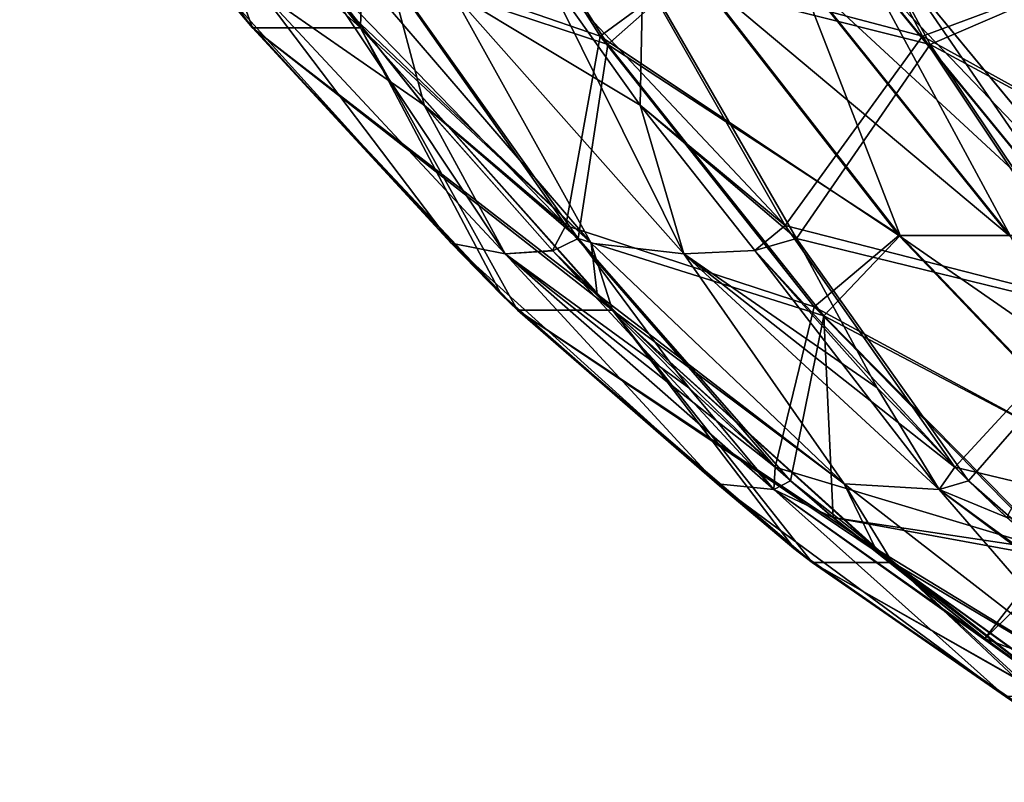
# Model space of a CAD drawing. Header units: millimetres. Extents: x -39.5 to 39.5, y -2 to 94.9.
# Tile 1 of 256: x -37.1 to -35.4, y -1.1 to 0.2. Entities that reach past the tile are written whole.
import ezdxf

# ---------------------------------------------------------------- set-up
doc = ezdxf.new("R2010")
doc.units = ezdxf.units.MM
doc.header["$LTSCALE"] = 65.185185
for name, color, linetype in [('231', 7, 'CONTINUOUS'), ('252', 7, 'CONTINUOUS'), ('253', 7, 'CONTINUOUS'), ('254', 7, 'CONTINUOUS'), ('300', 7, 'CONTINUOUS'), ('301', 7, 'CONTINUOUS'), ('306', 7, 'CONTINUOUS'), ('311', 7, 'CONTINUOUS')]:
    doc.layers.add(name, color=color, linetype=linetype)

msp = doc.modelspace()

# ---------------------------------------------------------------- linework, layer by layer
at = {"layer": '231', "linetype": 'Continuous'}
for points in [[(-36.522, 0.1909, 5.5134), (-37.0715, 0.6811, 4.1088), (-36.4997, 0.163, 5.5061), (-36.522, 0.1909, 5.5134)], [(-36.4997, 0.163, 5.5061), (-37.0715, 0.6811, 4.1088), (-36.6811, 0.163, 4.1284), (-36.4997, 0.163, 5.5061)], [(-36.6811, 0.163, 4.1284), (-37.0715, 0.6811, 4.1088), (-36.7046, 0.191, 4.1271), (-36.6811, 0.163, 4.1284)], [(-36.7039, 0.1901, -4.1271), (-36.8718, 0.6811, -5.626), (-36.6811, 0.1629, -4.1284), (-36.7039, 0.1901, -4.1271)], [(-36.6811, 0.1629, -4.1284), (-36.8718, 0.6811, -5.626), (-36.4997, 0.163, -5.5061), (-36.6811, 0.1629, -4.1284)], [(-36.4997, 0.163, -5.5061), (-36.8718, 0.6811, -5.626), (-36.522, 0.191, -5.5134), (-36.4997, 0.163, -5.5061)], [(-36.4997, 0.163, 5.5061), (-36.6811, 0.163, 4.1284), (-36.1027, -0.2842, 5.3751), (-36.4997, 0.163, 5.5061)], [(-36.1027, -0.2842, 5.3751), (-36.6811, 0.163, 4.1284), (-36.0766, -0.3107, 5.3664), (-36.1027, -0.2842, 5.3751)], [(-36.0766, -0.3107, 5.3664), (-36.6811, 0.163, 4.1284), (-36.2362, -0.3107, 4.1538), (-36.0766, -0.3107, 5.3664)], [(-36.2362, -0.3107, 4.1538), (-36.6811, 0.163, 4.1284), (-36.2638, -0.2842, 4.1521), (-36.2362, -0.3107, 4.1538)], [(-36.6811, 0.1629, -4.1284), (-36.4997, 0.163, -5.5061), (-36.263, -0.2849, -4.1522), (-36.6811, 0.1629, -4.1284)], [(-36.263, -0.2849, -4.1522), (-36.4997, 0.163, -5.5061), (-36.2362, -0.3107, -4.1538), (-36.263, -0.2849, -4.1522)], [(-36.2362, -0.3107, -4.1538), (-36.4997, 0.163, -5.5061), (-36.0766, -0.3107, -5.3664), (-36.2362, -0.3107, -4.1538)], [(-36.0766, -0.3107, -5.3664), (-36.4997, 0.163, -5.5061), (-36.1028, -0.2842, -5.3751), (-36.0766, -0.3107, -5.3664)], [(-36.0766, -0.3107, 5.3664), (-36.2362, -0.3107, 4.1538), (-35.6356, -0.7109, 5.2196), (-36.0766, -0.3107, 5.3664)], [(-35.6356, -0.7109, 5.2196), (-36.2362, -0.3107, 4.1538), (-35.6068, -0.7343, 5.21), (-35.6356, -0.7109, 5.2196)], [(-35.6068, -0.7343, 5.21), (-36.2362, -0.3107, 4.1538), (-35.742, -0.7343, 4.1832), (-35.6068, -0.7343, 5.21)], [(-35.742, -0.7343, 4.1832), (-36.2362, -0.3107, 4.1538), (-35.7723, -0.7109, 4.1815), (-35.742, -0.7343, 4.1832)], [(-36.2362, -0.3107, -4.1538), (-36.0766, -0.3107, -5.3664), (-35.7716, -0.7114, -4.1815), (-36.2362, -0.3107, -4.1538)], [(-35.7716, -0.7114, -4.1815), (-36.0766, -0.3107, -5.3664), (-35.742, -0.7343, -4.1832), (-35.7716, -0.7114, -4.1815)], [(-35.742, -0.7343, -4.1832), (-36.0766, -0.3107, -5.3664), (-35.6068, -0.7343, -5.21), (-35.742, -0.7343, -4.1832)], [(-35.6068, -0.7343, -5.21), (-36.0766, -0.3107, -5.3664), (-35.6356, -0.7109, -5.2196), (-35.6068, -0.7343, -5.21)], [(-35.6068, -0.7343, 5.21), (-35.742, -0.7343, 4.1832), (-35.1229, -1.0854, 5.0505), (-35.6068, -0.7343, 5.21)], [(-35.1229, -1.0854, 5.0505), (-35.742, -0.7343, 4.1832), (-35.0953, -1.1032, 5.0414), (-35.1229, -1.0854, 5.0505)], [(-35.0953, -1.1032, 5.0414), (-35.742, -0.7343, 4.1832), (-35.2043, -1.1032, 4.2137), (-35.0953, -1.1032, 5.0414)], [(-35.2043, -1.1032, 4.2137), (-35.742, -0.7343, 4.1832), (-35.2334, -1.0853, 4.2121), (-35.2043, -1.1032, 4.2137)], [(-35.742, -0.7343, -4.1832), (-35.6068, -0.7343, -5.21), (-35.2332, -1.0854, -4.2121), (-35.742, -0.7343, -4.1832)], [(-35.2332, -1.0854, -4.2121), (-35.6068, -0.7343, -5.21), (-35.2043, -1.1032, -4.2137), (-35.2332, -1.0854, -4.2121)], [(-35.2043, -1.1032, -4.2137), (-35.6068, -0.7343, -5.21), (-35.0953, -1.1032, -5.0414), (-35.2043, -1.1032, -4.2137)], [(-35.0953, -1.1032, -5.0414), (-35.6068, -0.7343, -5.21), (-35.123, -1.0853, -5.0505), (-35.0953, -1.1032, -5.0414)]]:
    msp.add_3dface(points, dxfattribs=at)
at = {"layer": '252', "linetype": 'Continuous'}
for points in [[(-35.5436, 0.1348, 6.7689), (-35.8098, 0.6306, 6.9942), (-36.026, 0.2565, 6.389), (-35.5436, 0.1348, 6.7689)], [(-35.5436, 0.1348, 6.7689), (-35.2514, 0.2611, 7.3093), (-35.8098, 0.6306, 6.9942), (-35.5436, 0.1348, 6.7689)], [(-36.0306, 0.0329, 6.1435), (-36.026, 0.2565, 6.389), (-36.1963, 0.2672, 6.2408), (-36.0306, 0.0329, 6.1435)], [(-35.7681, -0.1907, 6.1232), (-36.026, 0.2565, 6.389), (-36.0306, 0.0329, 6.1435), (-35.7681, -0.1907, 6.1232)], [(-35.5436, 0.1348, 6.7689), (-36.026, 0.2565, 6.389), (-35.7681, -0.1907, 6.1232), (-35.5436, 0.1348, 6.7689)], [(-34.9476, -0.1857, 7.0995), (-35.2514, 0.2611, 7.3093), (-35.5436, 0.1348, 6.7689), (-34.9476, -0.1857, 7.0995)], [(-35.2381, -0.3203, 6.5103), (-35.5436, 0.1348, 6.7689), (-35.7681, -0.1907, 6.1232), (-35.2381, -0.3203, 6.5103)], [(-35.2381, -0.3203, 6.5103), (-34.9476, -0.1857, 7.0995), (-35.5436, 0.1348, 6.7689), (-35.2381, -0.3203, 6.5103)], [(-35.8378, -0.2107, 6.0313), (-35.7681, -0.1907, 6.1232), (-36.0306, 0.0329, 6.1435), (-35.8378, -0.2107, 6.0313)], [(-35.6327, -0.4414, 5.9128), (-35.7681, -0.1907, 6.1232), (-35.8378, -0.2107, 6.0313), (-35.6327, -0.4414, 5.9128)], [(-35.2381, -0.3203, 6.5103), (-35.7681, -0.1907, 6.1232), (-35.4795, -0.5971, 5.8256), (-35.2381, -0.3203, 6.5103)], [(-35.4795, -0.5971, 5.8256), (-35.7681, -0.1907, 6.1232), (-35.6327, -0.4414, 5.9128), (-35.4795, -0.5971, 5.8256)], [(-35.2381, -0.3203, 6.5103), (-35.4795, -0.5971, 5.8256), (-35.4152, -0.6586, 5.7893), (-35.2381, -0.3203, 6.5103)]]:
    msp.add_3dface(points, dxfattribs=at)
at = {"layer": '253', "linetype": 'Continuous'}
for points in [[(-36.4097, 0.6432, 2.5147), (-36.0973, 0.1489, 2.6625), (-36.4684, 0.2769, 3.1508), (-36.4097, 0.6432, 2.5147)], [(-36.0844, 0.1348, -2.6611), (-36.3999, 0.6306, -2.5123), (-36.452, 0.2565, -3.1529), (-36.0844, 0.1348, -2.6611)], [(-36.4097, 0.6432, 2.5147), (-35.9443, 0.2611, 2.0697), (-36.0973, 0.1489, 2.6625), (-36.4097, 0.6432, 2.5147)], [(-36.0844, 0.1348, -2.6611), (-35.942, 0.2611, -2.0635), (-36.3999, 0.6306, -2.5123), (-36.0844, 0.1348, -2.6611)], [(-36.4684, 0.2769, 3.1508), (-36.155, -0.1688, 3.3386), (-36.5781, 0.2672, 3.3402), (-36.4684, 0.2769, 3.1508)], [(-36.5781, 0.2672, 3.3402), (-36.155, -0.1688, 3.3386), (-36.393, 0.0329, 3.3912), (-36.5781, 0.2672, 3.3402)], [(-36.3924, 0.0322, -3.3914), (-36.452, 0.2565, -3.1529), (-36.5781, 0.2672, -3.3402), (-36.3924, 0.0322, -3.3914)], [(-36.4684, 0.2769, 3.1508), (-36.0973, 0.1489, 2.6625), (-36.155, -0.1688, 3.3386), (-36.4684, 0.2769, 3.1508)], [(-36.0844, 0.1348, -2.6611), (-36.452, 0.2565, -3.1529), (-36.1342, -0.1907, -3.3429), (-36.0844, 0.1348, -2.6611)], [(-36.1342, -0.1907, -3.3429), (-36.452, 0.2565, -3.1529), (-36.3924, 0.0322, -3.3914), (-36.1342, -0.1907, -3.3429)], [(-35.9443, 0.2611, 2.0697), (-35.5966, -0.1857, 2.1942), (-36.0973, 0.1489, 2.6625), (-35.9443, 0.2611, 2.0697)], [(-35.5943, -0.1857, -2.1876), (-35.942, 0.2611, -2.0635), (-36.0844, 0.1348, -2.6611), (-35.5943, -0.1857, -2.1876)], [(-35.5966, -0.1857, 2.1942), (-35.9443, 0.2611, 2.0697), (-35.4113, -0.1857, 1.5835), (-35.5966, -0.1857, 2.1942)], [(-35.4113, -0.1857, 1.5835), (-35.9443, 0.2611, 2.0697), (-35.7694, 0.2611, 1.4937), (-35.4113, -0.1857, 1.5835)], [(-35.5943, -0.1857, -2.1876), (-35.7678, 0.2611, -1.4873), (-35.942, 0.2611, -2.0635), (-35.5943, -0.1857, -2.1876)], [(-35.4113, -0.1857, 1.5835), (-35.7694, 0.2611, 1.4937), (-35.2866, -0.1857, 0.9577), (-35.4113, -0.1857, 1.5835)], [(-35.2866, -0.1857, 0.9577), (-35.7694, 0.2611, 1.4937), (-35.6518, 0.2611, 0.9033), (-35.2866, -0.1857, 0.9577)], [(-35.4096, -0.1857, -1.5767), (-35.6508, 0.2611, -0.8968), (-35.7678, 0.2611, -1.4873), (-35.4096, -0.1857, -1.5767)], [(-35.4096, -0.1857, -1.5767), (-35.7678, 0.2611, -1.4873), (-35.5943, -0.1857, -2.1876), (-35.4096, -0.1857, -1.5767)], [(-35.2866, -0.1857, 0.9577), (-35.6518, 0.2611, 0.9033), (-35.2238, -0.1857, 0.3226), (-35.2866, -0.1857, 0.9577)], [(-35.2238, -0.1857, 0.3226), (-35.6518, 0.2611, 0.9033), (-35.5925, 0.2611, 0.3043), (-35.2238, -0.1857, 0.3226)], [(-35.2855, -0.1857, -0.9507), (-35.5922, 0.2611, -0.2977), (-35.6508, 0.2611, -0.8968), (-35.2855, -0.1857, -0.9507)], [(-35.2855, -0.1857, -0.9507), (-35.6508, 0.2611, -0.8968), (-35.4096, -0.1857, -1.5767), (-35.2855, -0.1857, -0.9507)], [(-35.2238, -0.1857, 0.3226), (-35.5925, 0.2611, 0.3043), (-35.2234, -0.1857, -0.3156), (-35.2238, -0.1857, 0.3226)], [(-35.2234, -0.1857, -0.3156), (-35.5925, 0.2611, 0.3043), (-35.5922, 0.2611, -0.2977), (-35.2234, -0.1857, -0.3156)], [(-35.2234, -0.1857, -0.3156), (-35.5922, 0.2611, -0.2977), (-35.2855, -0.1857, -0.9507), (-35.2234, -0.1857, -0.3156)], [(-36.0973, 0.1489, 2.6625), (-35.7387, -0.3054, 2.8321), (-36.155, -0.1688, 3.3386), (-36.0973, 0.1489, 2.6625)], [(-36.0973, 0.1489, 2.6625), (-35.5966, -0.1857, 2.1942), (-35.7387, -0.3054, 2.8321), (-36.0973, 0.1489, 2.6625)], [(-35.7224, -0.3203, -2.8319), (-36.0844, 0.1348, -2.6611), (-36.1342, -0.1907, -3.3429), (-35.7224, -0.3203, -2.8319)], [(-35.7224, -0.3203, -2.8319), (-35.5943, -0.1857, -2.1876), (-36.0844, 0.1348, -2.6611), (-35.7224, -0.3203, -2.8319)], [(-36.393, 0.0329, 3.3912), (-36.155, -0.1688, 3.3386), (-36.1777, -0.2106, 3.4497), (-36.393, 0.0329, 3.3912)], [(-36.1771, -0.2113, -3.4499), (-36.1342, -0.1907, -3.3429), (-36.3924, 0.0322, -3.3914), (-36.1771, -0.2113, -3.4499)], [(-36.155, -0.1688, 3.3386), (-35.8039, -0.5746, 3.5491), (-36.1777, -0.2106, 3.4497), (-36.155, -0.1688, 3.3386)], [(-36.155, -0.1688, 3.3386), (-35.7387, -0.3054, 2.8321), (-35.8039, -0.5746, 3.5491), (-36.155, -0.1688, 3.3386)], [(-35.9483, -0.442, -3.5113), (-36.1342, -0.1907, -3.3429), (-36.1771, -0.2113, -3.4499), (-35.9483, -0.442, -3.5113)], [(-35.7224, -0.3203, -2.8319), (-36.1342, -0.1907, -3.3429), (-35.7783, -0.5971, -3.5557), (-35.7224, -0.3203, -2.8319)], [(-35.7783, -0.5971, -3.5557), (-36.1342, -0.1907, -3.3429), (-35.9483, -0.442, -3.5113), (-35.7783, -0.5971, -3.5557)], [(-35.5966, -0.1857, 2.1942), (-35.2074, -0.592, 2.3335), (-35.7387, -0.3054, 2.8321), (-35.5966, -0.1857, 2.1942)], [(-35.2049, -0.592, -2.3265), (-35.5943, -0.1857, -2.1876), (-35.7224, -0.3203, -2.8319), (-35.2049, -0.592, -2.3265)], [(-35.2074, -0.592, 2.3335), (-35.5966, -0.1857, 2.1942), (-35.0102, -0.592, 1.6841), (-35.2074, -0.592, 2.3335)], [(-35.0102, -0.592, 1.6841), (-35.5966, -0.1857, 2.1942), (-35.4113, -0.1857, 1.5835), (-35.0102, -0.592, 1.6841)], [(-35.2049, -0.592, -2.3265), (-35.4096, -0.1857, -1.5767), (-35.5943, -0.1857, -2.1876), (-35.2049, -0.592, -2.3265)], [(-35.8039, -0.5746, 3.5491), (-35.949, -0.4414, 3.5111), (-36.1777, -0.2106, 3.4497), (-35.8039, -0.5746, 3.5491)], [(-35.7387, -0.3054, 2.8321), (-35.338, -0.7144, 3.0216), (-35.8039, -0.5746, 3.5491), (-35.7387, -0.3054, 2.8321)], [(-35.7387, -0.3054, 2.8321), (-35.2074, -0.592, 2.3335), (-35.338, -0.7144, 3.0216), (-35.7387, -0.3054, 2.8321)], [(-35.7224, -0.3203, -2.8319), (-35.7783, -0.5971, -3.5557), (-35.7063, -0.659, -3.5742), (-35.7224, -0.3203, -2.8319)], [(-35.318, -0.7296, -3.0226), (-35.2049, -0.592, -2.3265), (-35.7224, -0.3203, -2.8319), (-35.318, -0.7296, -3.0226)], [(-35.318, -0.7296, -3.0226), (-35.7224, -0.3203, -2.8319), (-35.7063, -0.659, -3.5742), (-35.318, -0.7296, -3.0226)], [(-35.8039, -0.5746, 3.5491), (-35.338, -0.7144, 3.0216), (-35.7069, -0.6586, 3.5741), (-35.8039, -0.5746, 3.5491)], [(-35.7069, -0.6586, 3.5741), (-35.338, -0.7144, 3.0216), (-35.452, -0.8618, 3.6385), (-35.7069, -0.6586, 3.5741)], [(-35.318, -0.7296, -3.0226), (-35.7063, -0.659, -3.5742), (-35.4516, -0.8621, -3.6386), (-35.318, -0.7296, -3.0226)], [(-35.338, -0.7144, 3.0216), (-34.8998, -1.0733, 3.2289), (-35.452, -0.8618, 3.6385), (-35.338, -0.7144, 3.0216)], [(-35.3201, -0.9579, -3.6713), (-35.318, -0.7296, -3.0226), (-35.4516, -0.8621, -3.6386), (-35.3201, -0.9579, -3.6713)], [(-35.452, -0.8618, 3.6385), (-34.8998, -1.0733, 3.2289), (-35.3201, -0.9579, 3.6713), (-35.452, -0.8618, 3.6385)]]:
    msp.add_3dface(points, dxfattribs=at)
at = {"layer": '254', "linetype": 'Continuous'}
for points in [[(-36.0413, 0.2769, -6.3953), (-35.8199, 0.6432, -6.9945), (-35.5564, 0.1489, -6.7709), (-36.0413, 0.2769, -6.3953)], [(-35.8199, 0.6432, -6.9945), (-35.2552, 0.2611, -7.3038), (-35.5564, 0.1489, -6.7709), (-35.8199, 0.6432, -6.9945)], [(-35.7871, -0.1688, -6.1327), (-36.1963, 0.2672, -6.2408), (-36.0413, 0.2769, -6.3953), (-35.7871, -0.1688, -6.1327)], [(-36.0306, 0.0329, -6.1436), (-36.1963, 0.2672, -6.2408), (-35.7871, -0.1688, -6.1327), (-36.0306, 0.0329, -6.1436)], [(-35.7871, -0.1688, -6.1327), (-36.0413, 0.2769, -6.3953), (-35.5564, 0.1489, -6.7709), (-35.7871, -0.1688, -6.1327)], [(-35.2552, 0.2611, -7.3038), (-34.9516, -0.1857, -7.0937), (-35.5564, 0.1489, -6.7709), (-35.2552, 0.2611, -7.3038)], [(-35.7871, -0.1688, -6.1327), (-35.5564, 0.1489, -6.7709), (-35.2539, -0.3054, -6.5143), (-35.7871, -0.1688, -6.1327)], [(-35.5564, 0.1489, -6.7709), (-34.9516, -0.1857, -7.0937), (-35.2539, -0.3054, -6.5143), (-35.5564, 0.1489, -6.7709)], [(-35.8379, -0.2106, -6.0313), (-36.0306, 0.0329, -6.1436), (-35.7871, -0.1688, -6.1327), (-35.8379, -0.2106, -6.0313)], [(-35.5025, -0.5746, -5.8386), (-35.8379, -0.2106, -6.0313), (-35.7871, -0.1688, -6.1327), (-35.5025, -0.5746, -5.8386)], [(-35.5025, -0.5746, -5.8386), (-35.7871, -0.1688, -6.1327), (-35.2539, -0.3054, -6.5143), (-35.5025, -0.5746, -5.8386)], [(-35.6328, -0.4414, -5.9128), (-35.8379, -0.2106, -6.0313), (-35.5025, -0.5746, -5.8386), (-35.6328, -0.4414, -5.9128)], [(-35.5025, -0.5746, -5.8386), (-35.2539, -0.3054, -6.5143), (-34.9159, -0.7144, -6.2275), (-35.5025, -0.5746, -5.8386)], [(-35.5025, -0.5746, -5.8386), (-34.9159, -0.7144, -6.2275), (-35.4152, -0.6586, -5.7893), (-35.5025, -0.5746, -5.8386)]]:
    msp.add_3dface(points, dxfattribs=at)
at = {"layer": '300', "linetype": 'Continuous'}
for points in [[(-35.9572, -0.2166, 5.8916), (-36.1963, 0.2672, 6.2408), (-36.3472, 0.224, 6.0207), (-35.9572, -0.2166, 5.8916)], [(-36.0306, 0.0329, 6.1435), (-36.1963, 0.2672, 6.2408), (-35.9572, -0.2166, 5.8916), (-36.0306, 0.0329, 6.1435)], [(-36.522, 0.1909, 5.5134), (-36.4997, 0.163, 5.5061), (-36.4973, 0.2497, 5.7884), (-36.522, 0.1909, 5.5134)], [(-36.4997, 0.163, 5.5061), (-36.1126, -0.1983, 5.6617), (-36.4973, 0.2497, 5.7884), (-36.4997, 0.163, 5.5061)], [(-36.1126, -0.1983, 5.6617), (-36.3472, 0.224, 6.0207), (-36.4973, 0.2497, 5.7884), (-36.1126, -0.1983, 5.6617)], [(-35.9572, -0.2166, 5.8916), (-36.3472, 0.224, 6.0207), (-36.1126, -0.1983, 5.6617), (-35.9572, -0.2166, 5.8916)], [(-36.4997, 0.163, 5.5061), (-36.1027, -0.2842, 5.3751), (-36.1126, -0.1983, 5.6617), (-36.4997, 0.163, 5.5061)], [(-35.8378, -0.2107, 6.0313), (-36.0306, 0.0329, 6.1435), (-35.9572, -0.2166, 5.8916), (-35.8378, -0.2107, 6.0313)], [(-36.1027, -0.2842, 5.3751), (-36.0766, -0.3107, 5.3664), (-36.1126, -0.1983, 5.6617), (-36.1027, -0.2842, 5.3751)], [(-36.0766, -0.3107, 5.3664), (-35.6882, -0.6025, 5.5207), (-36.1126, -0.1983, 5.6617), (-36.0766, -0.3107, 5.3664)], [(-35.6882, -0.6025, 5.5207), (-35.9572, -0.2166, 5.8916), (-36.1126, -0.1983, 5.6617), (-35.6882, -0.6025, 5.5207)], [(-35.5288, -0.6116, 5.7487), (-35.8378, -0.2107, 6.0313), (-35.9572, -0.2166, 5.8916), (-35.5288, -0.6116, 5.7487)], [(-35.6327, -0.4414, 5.9128), (-35.8378, -0.2107, 6.0313), (-35.5288, -0.6116, 5.7487), (-35.6327, -0.4414, 5.9128)], [(-35.5288, -0.6116, 5.7487), (-35.9572, -0.2166, 5.8916), (-35.6882, -0.6025, 5.5207), (-35.5288, -0.6116, 5.7487)], [(-36.0766, -0.3107, 5.3664), (-35.6356, -0.7109, 5.2196), (-35.6882, -0.6025, 5.5207), (-36.0766, -0.3107, 5.3664)], [(-35.4795, -0.5971, 5.8256), (-35.6327, -0.4414, 5.9128), (-35.5288, -0.6116, 5.7487), (-35.4795, -0.5971, 5.8256)], [(-35.6356, -0.7109, 5.2196), (-35.6068, -0.7343, 5.21), (-35.6882, -0.6025, 5.5207), (-35.6356, -0.7109, 5.2196)], [(-35.6068, -0.7343, 5.21), (-35.2285, -0.9594, 5.3685), (-35.6882, -0.6025, 5.5207), (-35.6068, -0.7343, 5.21)], [(-35.2285, -0.9594, 5.3685), (-35.5288, -0.6116, 5.7487), (-35.6882, -0.6025, 5.5207), (-35.2285, -0.9594, 5.3685)], [(-35.0668, -0.9579, 5.5954), (-35.4795, -0.5971, 5.8256), (-35.5288, -0.6116, 5.7487), (-35.0668, -0.9579, 5.5954)], [(-35.4152, -0.6586, 5.7893), (-35.4795, -0.5971, 5.8256), (-35.0668, -0.9579, 5.5954), (-35.4152, -0.6586, 5.7893)], [(-35.0668, -0.9579, 5.5954), (-35.5288, -0.6116, 5.7487), (-35.2285, -0.9594, 5.3685), (-35.0668, -0.9579, 5.5954)], [(-35.6068, -0.7343, 5.21), (-35.1229, -1.0854, 5.0505), (-35.2285, -0.9594, 5.3685), (-35.6068, -0.7343, 5.21)]]:
    msp.add_3dface(points, dxfattribs=at)
at = {"layer": '301', "linetype": 'Continuous'}
for points in [[(-36.5781, 0.2672, 3.3402), (-36.393, 0.0329, 3.3912), (-36.667, 0.2239, 3.5918), (-36.5781, 0.2672, 3.3402)], [(-36.3474, -0.1983, 3.8778), (-36.7046, 0.191, 4.1271), (-36.7519, 0.2497, 3.855), (-36.3474, -0.1983, 3.8778)], [(-36.3474, -0.1983, 3.8778), (-36.7519, 0.2497, 3.855), (-36.667, 0.2239, 3.5918), (-36.3474, -0.1983, 3.8778)], [(-36.393, 0.0329, 3.3912), (-36.2568, -0.2166, 3.6155), (-36.667, 0.2239, 3.5918), (-36.393, 0.0329, 3.3912)], [(-36.2568, -0.2166, 3.6155), (-36.3474, -0.1983, 3.8778), (-36.667, 0.2239, 3.5918), (-36.2568, -0.2166, 3.6155)], [(-36.6811, 0.163, 4.1284), (-36.7046, 0.191, 4.1271), (-36.3474, -0.1983, 3.8778), (-36.6811, 0.163, 4.1284)], [(-36.2638, -0.2842, 4.1521), (-36.6811, 0.163, 4.1284), (-36.3474, -0.1983, 3.8778), (-36.2638, -0.2842, 4.1521)], [(-36.393, 0.0329, 3.3912), (-36.1777, -0.2106, 3.4497), (-36.2568, -0.2166, 3.6155), (-36.393, 0.0329, 3.3912)], [(-35.901, -0.6025, 3.9042), (-36.2638, -0.2842, 4.1521), (-36.3474, -0.1983, 3.8778), (-35.901, -0.6025, 3.9042)], [(-35.901, -0.6025, 3.9042), (-36.3474, -0.1983, 3.8778), (-36.2568, -0.2166, 3.6155), (-35.901, -0.6025, 3.9042)], [(-36.1777, -0.2106, 3.4497), (-35.949, -0.4414, 3.5111), (-36.2568, -0.2166, 3.6155), (-36.1777, -0.2106, 3.4497)], [(-35.949, -0.4414, 3.5111), (-35.8039, -0.5746, 3.5491), (-36.2568, -0.2166, 3.6155), (-35.949, -0.4414, 3.5111)], [(-35.8039, -0.5746, 3.5491), (-35.8061, -0.6116, 3.6427), (-36.2568, -0.2166, 3.6155), (-35.8039, -0.5746, 3.5491)], [(-35.8061, -0.6116, 3.6427), (-35.901, -0.6025, 3.9042), (-36.2568, -0.2166, 3.6155), (-35.8061, -0.6116, 3.6427)], [(-36.2362, -0.3107, 4.1538), (-36.2638, -0.2842, 4.1521), (-35.901, -0.6025, 3.9042), (-36.2362, -0.3107, 4.1538)], [(-35.7723, -0.7109, 4.1815), (-36.2362, -0.3107, 4.1538), (-35.901, -0.6025, 3.9042), (-35.7723, -0.7109, 4.1815)], [(-35.8039, -0.5746, 3.5491), (-35.7069, -0.6586, 3.5741), (-35.8061, -0.6116, 3.6427), (-35.8039, -0.5746, 3.5491)], [(-35.4176, -0.9594, 3.9322), (-35.7723, -0.7109, 4.1815), (-35.901, -0.6025, 3.9042), (-35.4176, -0.9594, 3.9322)], [(-35.4176, -0.9594, 3.9322), (-35.901, -0.6025, 3.9042), (-35.8061, -0.6116, 3.6427), (-35.4176, -0.9594, 3.9322)], [(-35.7069, -0.6586, 3.5741), (-35.452, -0.8618, 3.6385), (-35.8061, -0.6116, 3.6427), (-35.7069, -0.6586, 3.5741)], [(-35.452, -0.8618, 3.6385), (-35.3201, -0.9579, 3.6713), (-35.8061, -0.6116, 3.6427), (-35.452, -0.8618, 3.6385)], [(-35.3201, -0.9579, 3.6713), (-35.4176, -0.9594, 3.9322), (-35.8061, -0.6116, 3.6427), (-35.3201, -0.9579, 3.6713)], [(-35.742, -0.7343, 4.1832), (-35.7723, -0.7109, 4.1815), (-35.4176, -0.9594, 3.9322), (-35.742, -0.7343, 4.1832)], [(-35.2334, -1.0853, 4.2121), (-35.742, -0.7343, 4.1832), (-35.4176, -0.9594, 3.9322), (-35.2334, -1.0853, 4.2121)]]:
    msp.add_3dface(points, dxfattribs=at)
at = {"layer": '306', "linetype": 'Continuous'}
for points in [[(-36.2568, -0.2166, -3.6155), (-36.5781, 0.2672, -3.3402), (-36.667, 0.224, -3.5918), (-36.2568, -0.2166, -3.6155)], [(-36.3924, 0.0322, -3.3914), (-36.5781, 0.2672, -3.3402), (-36.2568, -0.2166, -3.6155), (-36.3924, 0.0322, -3.3914)], [(-36.7039, 0.1901, -4.1271), (-36.6811, 0.1629, -4.1284), (-36.7519, 0.2497, -3.855), (-36.7039, 0.1901, -4.1271)], [(-36.6811, 0.1629, -4.1284), (-36.3474, -0.1983, -3.8778), (-36.7519, 0.2497, -3.855), (-36.6811, 0.1629, -4.1284)], [(-36.3474, -0.1983, -3.8778), (-36.667, 0.224, -3.5918), (-36.7519, 0.2497, -3.855), (-36.3474, -0.1983, -3.8778)], [(-36.2568, -0.2166, -3.6155), (-36.667, 0.224, -3.5918), (-36.3474, -0.1983, -3.8778), (-36.2568, -0.2166, -3.6155)], [(-36.6811, 0.1629, -4.1284), (-36.263, -0.2849, -4.1522), (-36.3474, -0.1983, -3.8778), (-36.6811, 0.1629, -4.1284)], [(-36.1771, -0.2113, -3.4499), (-36.3924, 0.0322, -3.3914), (-36.2568, -0.2166, -3.6155), (-36.1771, -0.2113, -3.4499)], [(-36.263, -0.2849, -4.1522), (-36.2362, -0.3107, -4.1538), (-36.3474, -0.1983, -3.8778), (-36.263, -0.2849, -4.1522)], [(-36.2362, -0.3107, -4.1538), (-35.901, -0.6025, -3.9042), (-36.3474, -0.1983, -3.8778), (-36.2362, -0.3107, -4.1538)], [(-35.901, -0.6025, -3.9042), (-36.2568, -0.2166, -3.6155), (-36.3474, -0.1983, -3.8778), (-35.901, -0.6025, -3.9042)], [(-35.8061, -0.6116, -3.6427), (-36.1771, -0.2113, -3.4499), (-36.2568, -0.2166, -3.6155), (-35.8061, -0.6116, -3.6427)], [(-35.9483, -0.442, -3.5113), (-36.1771, -0.2113, -3.4499), (-35.8061, -0.6116, -3.6427), (-35.9483, -0.442, -3.5113)], [(-35.8061, -0.6116, -3.6427), (-36.2568, -0.2166, -3.6155), (-35.901, -0.6025, -3.9042), (-35.8061, -0.6116, -3.6427)], [(-36.2362, -0.3107, -4.1538), (-35.7716, -0.7114, -4.1815), (-35.901, -0.6025, -3.9042), (-36.2362, -0.3107, -4.1538)], [(-35.7783, -0.5971, -3.5557), (-35.9483, -0.442, -3.5113), (-35.8061, -0.6116, -3.6427), (-35.7783, -0.5971, -3.5557)], [(-35.7716, -0.7114, -4.1815), (-35.742, -0.7343, -4.1832), (-35.901, -0.6025, -3.9042), (-35.7716, -0.7114, -4.1815)], [(-35.742, -0.7343, -4.1832), (-35.4176, -0.9594, -3.9322), (-35.901, -0.6025, -3.9042), (-35.742, -0.7343, -4.1832)], [(-35.4176, -0.9594, -3.9322), (-35.8061, -0.6116, -3.6427), (-35.901, -0.6025, -3.9042), (-35.4176, -0.9594, -3.9322)], [(-35.3201, -0.9579, -3.6713), (-35.7783, -0.5971, -3.5557), (-35.8061, -0.6116, -3.6427), (-35.3201, -0.9579, -3.6713)], [(-35.7063, -0.659, -3.5742), (-35.7783, -0.5971, -3.5557), (-35.3201, -0.9579, -3.6713), (-35.7063, -0.659, -3.5742)], [(-35.3201, -0.9579, -3.6713), (-35.8061, -0.6116, -3.6427), (-35.4176, -0.9594, -3.9322), (-35.3201, -0.9579, -3.6713)], [(-35.7063, -0.659, -3.5742), (-35.3201, -0.9579, -3.6713), (-35.4516, -0.8621, -3.6386), (-35.7063, -0.659, -3.5742)], [(-35.742, -0.7343, -4.1832), (-35.2332, -1.0854, -4.2121), (-35.4176, -0.9594, -3.9322), (-35.742, -0.7343, -4.1832)]]:
    msp.add_3dface(points, dxfattribs=at)
at = {"layer": '311', "linetype": 'Continuous'}
for points in [[(-36.1963, 0.2672, -6.2408), (-36.0306, 0.0329, -6.1436), (-36.3472, 0.2239, -6.0207), (-36.1963, 0.2672, -6.2408)], [(-36.1126, -0.1983, -5.6617), (-36.522, 0.191, -5.5134), (-36.4973, 0.2497, -5.7884), (-36.1126, -0.1983, -5.6617)], [(-36.1126, -0.1983, -5.6617), (-36.4973, 0.2497, -5.7884), (-36.3472, 0.2239, -6.0207), (-36.1126, -0.1983, -5.6617)], [(-36.0306, 0.0329, -6.1436), (-35.9572, -0.2166, -5.8916), (-36.3472, 0.2239, -6.0207), (-36.0306, 0.0329, -6.1436)], [(-35.9572, -0.2166, -5.8916), (-36.1126, -0.1983, -5.6617), (-36.3472, 0.2239, -6.0207), (-35.9572, -0.2166, -5.8916)], [(-36.4997, 0.163, -5.5061), (-36.522, 0.191, -5.5134), (-36.1126, -0.1983, -5.6617), (-36.4997, 0.163, -5.5061)], [(-36.1028, -0.2842, -5.3751), (-36.4997, 0.163, -5.5061), (-36.1126, -0.1983, -5.6617), (-36.1028, -0.2842, -5.3751)], [(-36.0306, 0.0329, -6.1436), (-35.8379, -0.2106, -6.0313), (-35.9572, -0.2166, -5.8916), (-36.0306, 0.0329, -6.1436)], [(-35.6882, -0.6025, -5.5207), (-36.1028, -0.2842, -5.3751), (-36.1126, -0.1983, -5.6617), (-35.6882, -0.6025, -5.5207)], [(-35.6882, -0.6025, -5.5207), (-36.1126, -0.1983, -5.6617), (-35.9572, -0.2166, -5.8916), (-35.6882, -0.6025, -5.5207)], [(-35.8379, -0.2106, -6.0313), (-35.6328, -0.4414, -5.9128), (-35.9572, -0.2166, -5.8916), (-35.8379, -0.2106, -6.0313)], [(-35.6328, -0.4414, -5.9128), (-35.5025, -0.5746, -5.8386), (-35.9572, -0.2166, -5.8916), (-35.6328, -0.4414, -5.9128)], [(-35.5025, -0.5746, -5.8386), (-35.5288, -0.6116, -5.7487), (-35.9572, -0.2166, -5.8916), (-35.5025, -0.5746, -5.8386)], [(-35.5288, -0.6116, -5.7487), (-35.6882, -0.6025, -5.5207), (-35.9572, -0.2166, -5.8916), (-35.5288, -0.6116, -5.7487)], [(-36.0766, -0.3107, -5.3664), (-36.1028, -0.2842, -5.3751), (-35.6882, -0.6025, -5.5207), (-36.0766, -0.3107, -5.3664)], [(-35.6356, -0.7109, -5.2196), (-36.0766, -0.3107, -5.3664), (-35.6882, -0.6025, -5.5207), (-35.6356, -0.7109, -5.2196)], [(-35.5025, -0.5746, -5.8386), (-35.4152, -0.6586, -5.7893), (-35.5288, -0.6116, -5.7487), (-35.5025, -0.5746, -5.8386)], [(-35.2285, -0.9594, -5.3685), (-35.6356, -0.7109, -5.2196), (-35.6882, -0.6025, -5.5207), (-35.2285, -0.9594, -5.3685)], [(-35.2285, -0.9594, -5.3685), (-35.6882, -0.6025, -5.5207), (-35.5288, -0.6116, -5.7487), (-35.2285, -0.9594, -5.3685)], [(-35.4152, -0.6586, -5.7893), (-35.1857, -0.8618, -5.6611), (-35.5288, -0.6116, -5.7487), (-35.4152, -0.6586, -5.7893)], [(-35.1857, -0.8618, -5.6611), (-35.0668, -0.9579, -5.5954), (-35.5288, -0.6116, -5.7487), (-35.1857, -0.8618, -5.6611)], [(-35.0668, -0.9579, -5.5954), (-35.2285, -0.9594, -5.3685), (-35.5288, -0.6116, -5.7487), (-35.0668, -0.9579, -5.5954)], [(-35.6068, -0.7343, -5.21), (-35.6356, -0.7109, -5.2196), (-35.2285, -0.9594, -5.3685), (-35.6068, -0.7343, -5.21)], [(-35.123, -1.0853, -5.0505), (-35.6068, -0.7343, -5.21), (-35.2285, -0.9594, -5.3685), (-35.123, -1.0853, -5.0505)]]:
    msp.add_3dface(points, dxfattribs=at)

doc.saveas('drawing.dxf')
